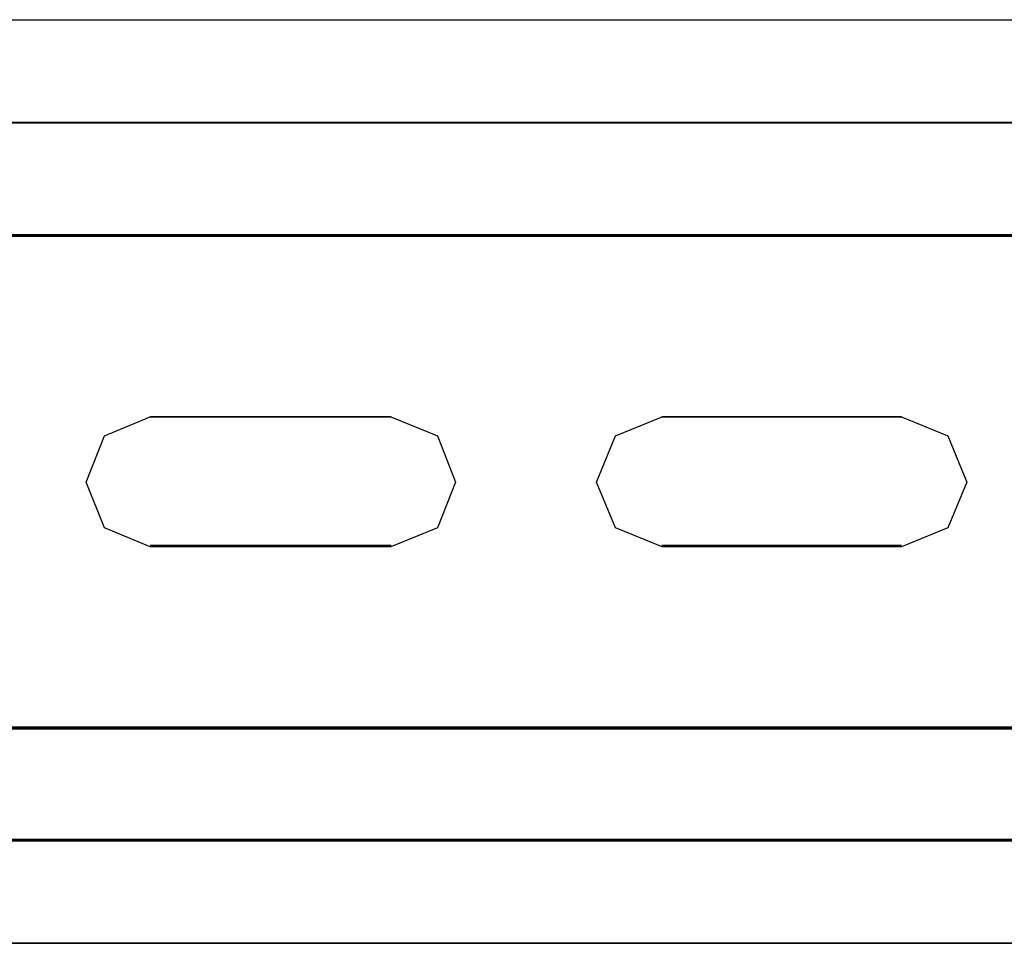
# Model space of a CAD drawing. Header units: millimetres. Extents: x 18084 to 52399, y 38174 to 56392.
# Tile 210 of 250: x 26151 to 26199, y 53647 to 53692. Entities that reach past the tile are written whole.
import ezdxf

# ---------------------------------------------------------------- set-up
doc = ezdxf.new("R2010")
doc.units = ezdxf.units.MM
doc.header["$LTSCALE"] = 100
doc.layers.add('30', color=7, linetype='Continuous')
doc.layers.add('50', color=7, linetype='Continuous')

msp = doc.modelspace()

# ---------------------------------------------------------------- linework, layer by layer
at = {"layer": '30', "color": 139}
for points in [[(26293.59, 53687.009), (25858.28, 53687.009), (26293.59, 53687.009)], [(26293.59, 53687.009), (25858.28, 53687.009), (26293.59, 53687.009)], [(25858.28, 53681.524), (26293.59, 53681.524), (25858.28, 53681.524)], [(25858.28, 53681.524), (26293.59, 53681.524), (25858.28, 53681.524)], [(26169.312, 53672.641), (26157.546, 53672.641), (26169.312, 53672.641)], [(26169.312, 53672.641), (26157.546, 53672.641), (26169.312, 53672.641)], [(26194.243, 53672.641), (26182.536, 53672.641), (26194.243, 53672.641)], [(26194.243, 53672.641), (26182.536, 53672.641), (26194.243, 53672.641)], [(26157.546, 53666.36), (26169.312, 53666.36), (26157.546, 53666.36)], [(26157.546, 53666.36), (26169.312, 53666.36), (26157.546, 53666.36)], [(26182.536, 53666.36), (26194.243, 53666.36), (26182.536, 53666.36)], [(26182.536, 53666.36), (26194.243, 53666.36), (26182.536, 53666.36)], [(25858.28, 53657.477), (26293.59, 53657.477), (25858.28, 53657.477)], [(25858.28, 53657.477), (26293.59, 53657.477), (25858.28, 53657.477)], [(25858.28, 53651.995), (26293.59, 53651.995), (25858.28, 53651.995)], [(25858.28, 53651.995), (26293.59, 53651.995), (25858.28, 53651.995)]]:
    msp.add_lwpolyline(points, close=True, dxfattribs=at)
at = {"layer": '30', "color": 7}
for points in [[(25858.28, 53681.455), (26293.59, 53681.455), (26293.59, 53681.641), (26293.59, 53683.844), (26293.59, 53687.009), (26293.406, 53687.009), (25858.463, 53687.009), (25858.28, 53687.009), (25858.28, 53683.844), (25858.28, 53681.641), (25858.28, 53681.455)], [(25858.28, 53681.455), (26293.59, 53681.455), (26293.59, 53681.641), (26293.59, 53683.844), (26293.59, 53687.009), (26293.406, 53687.009), (25858.463, 53687.009), (25858.28, 53687.009), (25858.28, 53683.844), (25858.28, 53681.641), (25858.28, 53681.455)], [(25858.28, 53681.455), (26293.59, 53681.455), (26293.59, 53681.641), (26293.59, 53683.844), (26293.59, 53687.009), (26293.406, 53687.009), (25858.463, 53687.009), (25858.28, 53687.009), (25858.28, 53683.844), (25858.28, 53681.641), (25858.28, 53681.455)], [(25858.28, 53681.455), (26293.59, 53681.455), (26293.59, 53681.641), (26293.59, 53683.844), (26293.59, 53687.009), (26293.406, 53687.009), (25858.463, 53687.009), (25858.28, 53687.009), (25858.28, 53683.844), (25858.28, 53681.641), (25858.28, 53681.455)], [(25858.28, 53681.455), (26293.59, 53681.455), (26293.59, 53681.641), (26293.59, 53683.844), (26293.59, 53687.009), (26293.406, 53687.009), (25858.463, 53687.009), (25858.28, 53687.009), (25858.28, 53683.844), (25858.28, 53681.641), (25858.28, 53681.455)], [(25858.28, 53681.455), (26293.59, 53681.455), (26293.59, 53681.641), (26293.59, 53683.844), (26293.59, 53687.009), (26293.406, 53687.009), (25858.463, 53687.009), (25858.28, 53687.009), (25858.28, 53683.844), (25858.28, 53681.641), (25858.28, 53681.455)], [(26155.315, 53667.222), (26154.423, 53669.452), (26155.315, 53671.712), (26157.559, 53672.641), (26169.301, 53672.641), (26171.576, 53671.712), (26172.467, 53669.452), (26171.576, 53667.222), (26169.301, 53666.293), (26157.559, 53666.293), (26155.315, 53667.222)], [(26155.315, 53667.222), (26154.423, 53669.452), (26155.315, 53671.712), (26157.559, 53672.641), (26169.301, 53672.641), (26171.576, 53671.712), (26172.467, 53669.452), (26171.576, 53667.222), (26169.301, 53666.293), (26157.559, 53666.293), (26155.315, 53667.222)], [(26155.315, 53667.222), (26154.423, 53669.452), (26155.315, 53671.712), (26157.559, 53672.641), (26169.301, 53672.641), (26171.576, 53671.712), (26172.467, 53669.452), (26171.576, 53667.222), (26169.301, 53666.293), (26157.559, 53666.293), (26155.315, 53667.222)], [(26155.315, 53667.222), (26154.423, 53669.452), (26155.315, 53671.712), (26157.559, 53672.641), (26169.301, 53672.641), (26171.576, 53671.712), (26172.467, 53669.452), (26171.576, 53667.222), (26169.301, 53666.293), (26157.559, 53666.293), (26155.315, 53667.222)], [(26155.315, 53667.222), (26154.423, 53669.452), (26155.315, 53671.712), (26157.559, 53672.641), (26169.301, 53672.641), (26171.576, 53671.712), (26172.467, 53669.452), (26171.576, 53667.222), (26169.301, 53666.293), (26157.559, 53666.293), (26155.315, 53667.222)], [(26155.315, 53667.222), (26154.423, 53669.452), (26155.315, 53671.712), (26157.559, 53672.641), (26169.301, 53672.641), (26171.576, 53671.712), (26172.467, 53669.452), (26171.576, 53667.222), (26169.301, 53666.293), (26157.559, 53666.293), (26155.315, 53667.222)], [(26180.274, 53667.222), (26179.351, 53669.452), (26180.274, 53671.712), (26182.548, 53672.641), (26194.23, 53672.641), (26196.505, 53671.712), (26197.427, 53669.452), (26196.505, 53667.222), (26194.23, 53666.293), (26182.548, 53666.293), (26180.274, 53667.222)], [(26180.274, 53667.222), (26179.351, 53669.452), (26180.274, 53671.712), (26182.548, 53672.641), (26194.23, 53672.641), (26196.505, 53671.712), (26197.427, 53669.452), (26196.505, 53667.222), (26194.23, 53666.293), (26182.548, 53666.293), (26180.274, 53667.222)], [(26180.274, 53667.222), (26179.351, 53669.452), (26180.274, 53671.712), (26182.548, 53672.641), (26194.23, 53672.641), (26196.505, 53671.712), (26197.427, 53669.452), (26196.505, 53667.222), (26194.23, 53666.293), (26182.548, 53666.293), (26180.274, 53667.222)], [(26180.274, 53667.222), (26179.351, 53669.452), (26180.274, 53671.712), (26182.548, 53672.641), (26194.23, 53672.641), (26196.505, 53671.712), (26197.427, 53669.452), (26196.505, 53667.222), (26194.23, 53666.293), (26182.548, 53666.293), (26180.274, 53667.222)], [(26180.274, 53667.222), (26179.351, 53669.452), (26180.274, 53671.712), (26182.548, 53672.641), (26194.23, 53672.641), (26196.505, 53671.712), (26197.427, 53669.452), (26196.505, 53667.222), (26194.23, 53666.293), (26182.548, 53666.293), (26180.274, 53667.222)], [(26180.274, 53667.222), (26179.351, 53669.452), (26180.274, 53671.712), (26182.548, 53672.641), (26194.23, 53672.641), (26196.505, 53671.712), (26197.427, 53669.452), (26196.505, 53667.222), (26194.23, 53666.293), (26182.548, 53666.293), (26180.274, 53667.222)], [(26293.59, 53657.477), (25858.28, 53657.477), (25858.28, 53657.29), (25858.28, 53655.089), (25858.28, 53651.925), (25858.463, 53651.925), (26293.406, 53651.925), (26293.59, 53651.925), (26293.59, 53655.089), (26293.59, 53657.29), (26293.59, 53657.477)], [(26293.59, 53657.477), (25858.28, 53657.477), (25858.28, 53657.29), (25858.28, 53655.089), (25858.28, 53651.925), (25858.463, 53651.925), (26293.406, 53651.925), (26293.59, 53651.925), (26293.59, 53655.089), (26293.59, 53657.29), (26293.59, 53657.477)], [(26293.59, 53657.477), (25858.28, 53657.477), (25858.28, 53657.29), (25858.28, 53655.089), (25858.28, 53651.925), (25858.463, 53651.925), (26293.406, 53651.925), (26293.59, 53651.925), (26293.59, 53655.089), (26293.59, 53657.29), (26293.59, 53657.477)], [(26293.59, 53657.477), (25858.28, 53657.477), (25858.28, 53657.29), (25858.28, 53655.089), (25858.28, 53651.925), (25858.463, 53651.925), (26293.406, 53651.925), (26293.59, 53651.925), (26293.59, 53655.089), (26293.59, 53657.29), (26293.59, 53657.477)], [(26293.59, 53657.477), (25858.28, 53657.477), (25858.28, 53657.29), (25858.28, 53655.089), (25858.28, 53651.925), (25858.463, 53651.925), (26293.406, 53651.925), (26293.59, 53651.925), (26293.59, 53655.089), (26293.59, 53657.29), (26293.59, 53657.477)], [(26293.59, 53657.477), (25858.28, 53657.477), (25858.28, 53657.29), (25858.28, 53655.089), (25858.28, 53651.925), (25858.463, 53651.925), (26293.406, 53651.925), (26293.59, 53651.925), (26293.59, 53655.089), (26293.59, 53657.29), (26293.59, 53657.477)]]:
    msp.add_lwpolyline(points, close=True, dxfattribs=at)
at = {"layer": '30', "color": 59}
for points in [[(25858.28, 53681.455), (26293.59, 53681.455), (26293.59, 53681.641), (26293.59, 53683.844), (26293.59, 53687.009), (26293.406, 53687.009), (25858.463, 53687.009), (25858.28, 53687.009), (25858.28, 53683.844), (25858.28, 53681.641), (25858.28, 53681.455)], [(25858.28, 53681.455), (26293.59, 53681.455), (26293.59, 53681.641), (26293.59, 53683.844), (26293.59, 53687.009), (26293.406, 53687.009), (25858.463, 53687.009), (25858.28, 53687.009), (25858.28, 53683.844), (25858.28, 53681.641), (25858.28, 53681.455)], [(25858.312, 53681.49), (26293.555, 53681.49), (26293.555, 53681.674), (26293.555, 53683.849), (26293.555, 53686.974), (26293.371, 53686.974), (25858.496, 53686.974), (25858.312, 53686.974), (25858.312, 53683.849), (25858.312, 53681.674), (25858.312, 53681.49)], [(25858.312, 53681.49), (26293.555, 53681.49), (26293.555, 53681.674), (26293.555, 53683.849), (26293.555, 53686.974), (26293.371, 53686.974), (25858.496, 53686.974), (25858.312, 53686.974), (25858.312, 53683.849), (25858.312, 53681.674), (25858.312, 53681.49)], [(26155.315, 53667.222), (26154.423, 53669.452), (26155.315, 53671.712), (26157.559, 53672.641), (26169.301, 53672.641), (26171.576, 53671.712), (26172.467, 53669.452), (26171.576, 53667.222), (26169.301, 53666.293), (26157.559, 53666.293), (26155.315, 53667.222)], [(26155.315, 53667.222), (26154.423, 53669.452), (26155.315, 53671.712), (26157.559, 53672.641), (26169.301, 53672.641), (26171.576, 53671.712), (26172.467, 53669.452), (26171.576, 53667.222), (26169.301, 53666.293), (26157.559, 53666.293), (26155.315, 53667.222)], [(26180.274, 53667.222), (26179.351, 53669.452), (26180.274, 53671.712), (26182.548, 53672.641), (26194.23, 53672.641), (26196.505, 53671.712), (26197.427, 53669.452), (26196.505, 53667.222), (26194.23, 53666.293), (26182.548, 53666.293), (26180.274, 53667.222)], [(26180.274, 53667.222), (26179.351, 53669.452), (26180.274, 53671.712), (26182.548, 53672.641), (26194.23, 53672.641), (26196.505, 53671.712), (26197.427, 53669.452), (26196.505, 53667.222), (26194.23, 53666.293), (26182.548, 53666.293), (26180.274, 53667.222)], [(26293.59, 53657.477), (25858.28, 53657.477), (25858.28, 53657.29), (25858.28, 53655.089), (25858.28, 53651.925), (25858.463, 53651.925), (26293.406, 53651.925), (26293.59, 53651.925), (26293.59, 53655.089), (26293.59, 53657.29), (26293.59, 53657.477)], [(26293.59, 53657.477), (25858.28, 53657.477), (25858.28, 53657.29), (25858.28, 53655.089), (25858.28, 53651.925), (25858.463, 53651.925), (26293.406, 53651.925), (26293.59, 53651.925), (26293.59, 53655.089), (26293.59, 53657.29), (26293.59, 53657.477)], [(26293.555, 53657.444), (25858.312, 53657.444), (25858.312, 53657.26), (25858.312, 53655.084), (25858.312, 53651.958), (25858.496, 53651.958), (26293.371, 53651.958), (26293.555, 53651.958), (26293.555, 53655.084), (26293.555, 53657.26), (26293.555, 53657.444)], [(26293.555, 53657.444), (25858.312, 53657.444), (25858.312, 53657.26), (25858.312, 53655.084), (25858.312, 53651.958), (25858.496, 53651.958), (26293.371, 53651.958), (26293.555, 53651.958), (26293.555, 53655.084), (26293.555, 53657.26), (26293.555, 53657.444)]]:
    msp.add_lwpolyline(points, close=True, dxfattribs=at)
at = {"layer": '30', "color": 7}
for points in [[(26293.59, 53681.524), (25858.28, 53681.524)], [(26293.59, 53681.524), (25858.28, 53681.524)], [(26293.59, 53681.524), (25858.28, 53681.524)], [(26293.59, 53681.524), (25858.28, 53681.524)], [(26293.59, 53681.524), (25858.28, 53681.524)], [(26293.59, 53681.524), (25858.28, 53681.524)], [(25858.28, 53657.41), (26293.59, 53657.41)], [(25858.28, 53657.41), (26293.59, 53657.41)], [(25858.28, 53657.41), (26293.59, 53657.41)], [(25858.28, 53657.41), (26293.59, 53657.41)], [(25858.28, 53657.41), (26293.59, 53657.41)], [(25858.28, 53657.41), (26293.59, 53657.41)]]:
    msp.add_lwpolyline(points, dxfattribs=at)
at = {"layer": '30', "color": 59}
for points in [[(26293.59, 53681.524), (25858.28, 53681.524)], [(26293.59, 53681.524), (25858.28, 53681.524)], [(25858.28, 53657.41), (26293.59, 53657.41)], [(25858.28, 53657.41), (26293.59, 53657.41)]]:
    msp.add_lwpolyline(points, dxfattribs=at)
at = {"layer": '50', "color": 7}
for points in [[(25859.86, 53646.928), (25859.86, 53692.034), (26292.01, 53692.034), (26292.01, 53646.928)], [(25859.86, 53646.928), (25859.86, 53692.034), (26292.01, 53692.034), (26292.01, 53646.928)], [(25859.86, 53646.93), (26292.01, 53646.93)], [(25859.86, 53646.93), (26292.01, 53646.93)]]:
    msp.add_lwpolyline(points, dxfattribs=at)
at = {"layer": '50', "color": 59}
msp.add_lwpolyline([(25859.86, 53692.034), (26292.01, 53692.034), (26292.01, 53646.928), (25859.86, 53646.928), (25859.86, 53692.034)], close=True, dxfattribs=at)
msp.add_lwpolyline([(25859.86, 53692.034), (26292.01, 53692.034), (26292.01, 53646.928), (25859.86, 53646.928), (25859.86, 53692.034)], close=True, dxfattribs=at)

doc.saveas('drawing.dxf')
